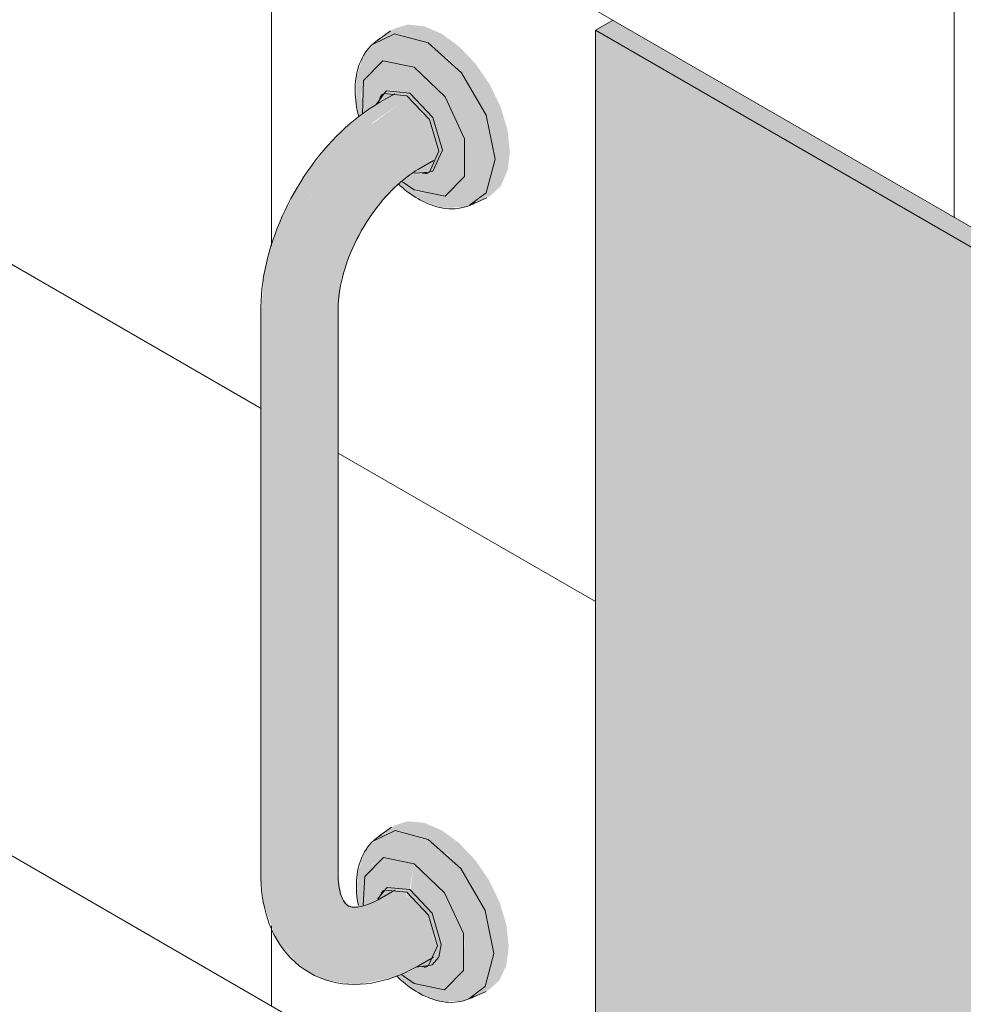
# Model space of a CAD drawing. Header units: millimetres. Extents: x -5352 to 6018, y -8027 to 2580.
# Tile 55 of 82: x 5234 to 5625, y -6098 to -5690. Entities that reach past the tile are written whole.
import ezdxf

# ---------------------------------------------------------------- set-up
doc = ezdxf.new("R2010")
doc.units = ezdxf.units.MM
doc.layers.add('A-WALL-PATT', color=7, linetype='Continuous', lineweight=5)
doc.layers.add('P-SANR-FIXT', color=7, linetype='Continuous', lineweight=5)

# ---------------------------------------------------------------- blocks, each defined once
blk = doc.blocks.new('BARRA DE APOIO EM AÇO INOX 40cm - 2310_C_040_POL_Aço Inox Polido POL-2810958-ISO_BANHEIRO')
at = {"layer": 'P-SANR-FIXT', "true_color": 0xf4f4f4}
for points in [[(7087.61, -5699.76), (7093.24, -5695.94), (7085.92, -5692.82), (7079.1, -5692.15), (7073.24, -5693.96), (7067.96, -5697.81), (7073.71, -5696.03), (7080.41, -5696.7)], [(7107.26, -5765.88), (7113.24, -5763.23), (7117.73, -5759.06), (7120.59, -5752.5), (7121.52, -5744.92), (7120.56, -5735.91), (7117.73, -5726.41), (7113.24, -5717.05), (7107.38, -5708.48), (7100.56, -5701.28), (7093.24, -5695.94), (7087.61, -5699.76), (7095.58, -5705.83), (7101.5, -5712.08), (7108.17, -5722.41), (7111.67, -5729.7), (7114.45, -5739.04), (7115.39, -5747.89), (7114.45, -5755.65), (7111.67, -5761.78), (7107.52, -5765.64)], [(7092.9, -5767.94), (7102.01, -5767.87), (7107.26, -5765.88), (7112, -5761.06), (7114.45, -5755.65), (7115.39, -5747.89), (7114.45, -5739.04), (7111.51, -5729.35), (7107.26, -5720.5), (7100.59, -5711.12), (7093.54, -5704.09), (7087.61, -5699.76), (7083.51, -5704.09), (7081.81, -5709.8), (7088.6, -5714.97), (7095.49, -5723.42), (7099.6, -5730.54), (7102.72, -5739.42), (7103.8, -5747.89), (7102.72, -5755.11), (7099.6, -5760.39), (7094.73, -5763.2), (7088.43, -5763.2), (7081.95, -5760.9), (7083.51, -5764.34), (7091.27, -5767.32)], [(7088.6, -5763.26), (7094.73, -5763.2), (7099.6, -5760.39), (7102.72, -5755.11), (7103.8, -5747.89), (7102.72, -5739.42), (7099.6, -5730.54), (7094.73, -5722.11), (7088.6, -5714.97), (7081.81, -5709.8), (7080, -5720.52), (7086.01, -5725.82), (7089.98, -5731.52), (7092.68, -5738.16), (7093.51, -5744.61), (7092.23, -5749.89), (7089.61, -5752.91), (7083.65, -5753.97), (7081.81, -5753.43), (7080.51, -5754.41), (7081.81, -5760.58), (7088.43, -5763.2)], [(7066.25, -5725.32), (7070.78, -5722.51), (7073.81, -5721.86), (7076.15, -5722.19), (7078.78, -5723.31), (7078.78, -5721.61), (7073.7, -5719.84), (7069.39, -5720.68), (7066.44, -5724.32), (7066.29, -5725.11)], [(7078.78, -5721.61), (7080, -5720.52), (7074.79, -5718.71), (7069.99, -5720), (7069.39, -5720.68), (7073.7, -5719.84), (7077.39, -5721.12)], [(7088.17, -5753.21), (7089.62, -5752.9), (7092.57, -5749.51), (7093.61, -5744.09), (7092.57, -5737.48), (7089.51, -5730.54), (7085.2, -5724.73), (7080, -5720.52), (7078.78, -5721.61), (7083.86, -5725.71), (7088.17, -5731.52), (7091.25, -5739.42), (7092.06, -5744.61), (7091.05, -5749.89), (7088.43, -5752.9)], [(7023.06, -5816.19), (7024.08, -5803.76), (7027.37, -5789.81), (7031.93, -5777.34), (7038.47, -5764.37), (7047.36, -5751.11), (7055.53, -5741.35), (7065.39, -5732.2), (7075.65, -5725.11), (7072.72, -5723.87), (7069.99, -5723.6), (7067.65, -5724.32), (7054.15, -5734.34), (7046.44, -5742.17), (7038.45, -5752.21), (7031.58, -5763.16), (7026.34, -5773.54), (7022.57, -5783.86), (7019.8, -5794.92), (7018.55, -5810.42), (7018.92, -5812.05), (7020.52, -5814.28)], [(7034.38, -5818.9), (7038.52, -5818.58), (7042.38, -5817.66), (7045.69, -5816.19), (7048.23, -5814.28), (7049.83, -5812.05), (7050.72, -5806.89), (7051.71, -5798.87), (7054.25, -5790.22), (7058.22, -5781.07), (7063, -5772.8), (7068.7, -5765.26), (7076.62, -5757.37), (7085.45, -5750.37), (7086.58, -5747.87), (7086.96, -5744.71), (7086.58, -5741.1), (7085.45, -5737.3), (7083.65, -5733.56), (7081.31, -5730.13), (7078.58, -5727.25), (7075.65, -5725.11), (7063.64, -5733.83), (7055.53, -5741.35), (7046.44, -5752.21), (7038.14, -5765.01), (7031.93, -5777.34), (7027.07, -5790.65), (7024.08, -5803.76), (7023.06, -5816.19), (7026.38, -5817.66), (7030.24, -5818.58)], [(7075.65, -5725.11), (7078.78, -5723.31), (7075.85, -5722.06), (7073.12, -5721.79), (7070.78, -5722.51), (7069.12, -5723.87), (7069.99, -5723.6), (7072.72, -5723.87)], [(7083.65, -5752.03), (7087.69, -5749.38), (7088.89, -5747.87), (7089.71, -5746.06), (7090.09, -5742.9), (7089.37, -5738.16), (7087.66, -5733.59), (7085.59, -5730.01), (7083.05, -5726.86), (7080.22, -5724.36), (7078.78, -5723.31), (7075.65, -5725.11), (7078.58, -5727.25), (7081.31, -5730.13), (7083.78, -5733.83), (7085.45, -5737.3), (7086.58, -5741.1), (7086.96, -5744.71), (7086.5, -5748.03), (7085.45, -5750.37)], [(7083.86, -5754.04), (7088.17, -5753.21), (7091.05, -5749.89), (7092.06, -5744.61), (7091.05, -5738.16), (7088.17, -5731.52), (7083.65, -5725.54), (7078.78, -5721.61), (7078.88, -5723.38), (7082.78, -5726.57), (7085.67, -5730.13), (7087.77, -5733.83), (7089.19, -5737.55), (7089.9, -5741.15), (7089.92, -5744.31), (7089.37, -5746.81), (7088.58, -5748.56), (7085.45, -5750.99), (7081.9, -5753.36), (7083.65, -5753.97)], [(7023.06, -6050.74), (7023.06, -5816.19), (7020.52, -5814.28), (7018.92, -5812.05), (7018.38, -5810.42), (7018.38, -6044.21), (7018.92, -6046.6), (7020.52, -6048.83)], [(7034.38, -6053.45), (7038.52, -6053.13), (7042.38, -6052.21), (7045.69, -6050.74), (7048.23, -6048.83), (7049.83, -6046.6), (7050.38, -6044.21), (7050.38, -5809.66), (7049.34, -5812.74), (7047.78, -5814.62), (7045.69, -5816.19), (7042.38, -5817.66), (7038.52, -5818.58), (7034.38, -5818.9), (7030.24, -5818.58), (7026.23, -5817.6), (7023.06, -5816.19), (7023.06, -6050.74), (7026.38, -6052.21), (7030.24, -6053.13)], [(7087.61, -6029.62), (7093.24, -6025.8), (7086.05, -6022.74), (7079.34, -6022.08), (7073.59, -6023.85), (7068.31, -6027.71), (7073.96, -6025.97), (7080.54, -6026.62)], [(7106.91, -6094.57), (7112.89, -6091.92), (7117.3, -6087.82), (7120.08, -6081.69), (7121.02, -6073.93), (7120.08, -6065.08), (7117.3, -6055.74), (7112.89, -6046.54), (7107.13, -6038.12), (7100.43, -6031.05), (7093.24, -6025.8), (7087.61, -6029.62), (7095.37, -6035.51), (7101.25, -6041.72), (7107.77, -6051.8), (7111.24, -6059.03), (7113.97, -6068.2), (7114.9, -6076.9), (7113.97, -6084.52), (7111.24, -6090.54), (7107.07, -6094.41)], [(7092.74, -6096.61), (7101.69, -6096.53), (7106.91, -6094.57), (7111.5, -6089.97), (7113.97, -6084.52), (7114.9, -6076.9), (7113.97, -6068.2), (7111.1, -6058.72), (7106.91, -6050), (7099.82, -6040.21), (7093.54, -6033.95), (7087.61, -6029.62), (7083.51, -6033.95), (7081.81, -6039.66), (7088.45, -6044.71), (7095.14, -6052.91), (7099.2, -6059.94), (7102.25, -6068.62), (7103.3, -6076.9), (7102.25, -6083.96), (7099.2, -6089.11), (7094.44, -6091.86), (7088.28, -6091.86), (7081.81, -6089.31), (7083.51, -6093.06), (7090.41, -6095.96)], [(7088.45, -6091.93), (7094.44, -6091.86), (7099.2, -6089.11), (7102.25, -6083.96), (7103.3, -6076.9), (7101.82, -6067.4), (7099.2, -6059.94), (7094.44, -6051.7), (7088.45, -6044.71), (7081.81, -6039.66), (7080.28, -6050.62), (7085.74, -6055.42), (7089.63, -6061.01), (7092.22, -6067.4), (7093.01, -6073.62), (7091.78, -6078.71), (7089.2, -6081.6), (7083.65, -6082.69), (7082.42, -6082.46), (7080.55, -6083.31), (7081.81, -6089.31), (7088.28, -6091.86)], [(7059.37, -6089.48), (7072.52, -6086.98), (7083.83, -6081.73), (7085.45, -6080.23), (7086.58, -6077.73), (7086.96, -6074.57), (7086.58, -6070.97), (7085.45, -6067.16), (7083.65, -6063.42), (7081.31, -6059.99), (7078.58, -6057.11), (7075.65, -6054.98), (7067.9, -6058.27), (7060.67, -6058.99), (7055.04, -6056.93), (7052, -6053.68), (7050.38, -6044.21), (7049.34, -6047.29), (7048.23, -6048.83), (7045.69, -6050.74), (7042.38, -6052.21), (7038.52, -6053.13), (7034.38, -6053.45), (7030.24, -6053.13), (7026.38, -6052.21), (7023.06, -6050.74), (7024.08, -6062.01), (7027.07, -6071.67), (7032.51, -6079.85), (7038.59, -6084.84), (7045.65, -6087.85), (7054.09, -6089.38)], [(7066.82, -6054.52), (7068.9, -6053.46), (7072.2, -6051.94), (7073.81, -6051.72), (7076.41, -6052.16), (7078.78, -6053.17), (7078.58, -6051.4), (7073.88, -6049.77), (7069.74, -6050.57), (7066.96, -6053.76)], [(7078.78, -6051.47), (7080, -6050.39), (7074.98, -6048.64), (7070.72, -6049.47), (7069.74, -6050.57), (7073.88, -6049.77), (7077.49, -6051.02)], [(7087.82, -6081.89), (7089.27, -6081.59), (7092.22, -6077.73), (7093.11, -6073.1), (7092.11, -6066.73), (7089.09, -6059.94), (7085.02, -6054.44), (7080, -6050.39), (7078.78, -6051.47), (7083.67, -6055.42), (7087.82, -6061.01), (7090.78, -6068.62), (7091.56, -6073.62), (7090.59, -6078.71), (7088.08, -6081.59)], [(7083.67, -6082.7), (7087.96, -6081.73), (7090.63, -6078.51), (7091.56, -6073.62), (7090.34, -6066.83), (7087.82, -6061.01), (7083.65, -6055.4), (7078.78, -6051.47), (7078.88, -6053.24), (7082.78, -6056.44), (7085.67, -6059.99), (7087.74, -6063.61), (7089.19, -6067.41), (7089.9, -6071.02), (7089.92, -6074.18), (7089.37, -6076.67), (7088.48, -6078.51), (7085.45, -6080.86), (7082.66, -6082.35), (7083.65, -6082.69)], [(7075.65, -6054.98), (7078.78, -6053.17), (7075.85, -6051.92), (7073.12, -6051.65), (7069.99, -6052.83), (7069.12, -6053.73), (7069.99, -6053.46), (7072.72, -6053.73)], [(7083.65, -6081.9), (7087.69, -6079.24), (7088.89, -6077.73), (7089.71, -6075.92), (7090.09, -6072.77), (7089.2, -6067.48), (7087.64, -6063.42), (7085.59, -6059.87), (7083.05, -6056.72), (7080.22, -6054.22), (7078.58, -6053.28), (7075.65, -6054.98), (7079.68, -6058.27), (7082.42, -6061.62), (7083.65, -6063.42), (7085.45, -6067.16), (7086.58, -6070.97), (7086.96, -6074.57), (7086.22, -6078.51), (7085.45, -6080.23), (7083.83, -6081.73)]]:
    blk.add_hatch(color=7, dxfattribs=at).paths.add_polyline_path(points)
h = blk.add_hatch(color=7, dxfattribs=at)
h.paths.add_polyline_path([(7083.51, -5764.34), (7081.81, -5760.58), (7077.1, -5757.01), (7075.57, -5758.17), (7080.88, -5762.46), (7082.66, -5763.73)])
h.paths.add_polyline_path([(7059.16, -5730.37), (7060.68, -5729.29), (7059.82, -5722.5), (7060.89, -5715.27), (7064.02, -5710), (7068.88, -5707.19), (7075.01, -5707.12), (7081.81, -5709.8), (7083.51, -5704.09), (7087.61, -5699.76), (7080.41, -5696.7), (7073.27, -5696.17), (7067.63, -5698.1), (7063.31, -5702.11), (7060.39, -5706.01), (7058.1, -5713.56), (7057.86, -5716.38), (7057.87, -5724.32), (7059.14, -5730.27)])
h = blk.add_hatch(color=7, dxfattribs=at)
h.paths.add_polyline_path([(7081.81, -5760.58), (7080.51, -5754.41), (7077.1, -5757.01), (7080, -5759.21)])
h.paths.add_polyline_path([(7060.68, -5729.29), (7066.29, -5725.11), (7066.85, -5723.6), (7070.37, -5719.57), (7075.08, -5718.81), (7080, -5720.52), (7081.81, -5709.8), (7074.79, -5707.12), (7068.88, -5707.19), (7064.02, -5710), (7060.89, -5715.27), (7059.96, -5723.6), (7060.57, -5728.38)])
h = blk.add_hatch(color=7, dxfattribs=at)
h.paths.add_polyline_path([(7083.51, -6093.06), (7081.81, -6089.31), (7076.37, -6085.22), (7074.75, -6086.15), (7080.87, -6091.18), (7082.66, -6092.45)])
h.paths.add_polyline_path([(7059.09, -6057.25), (7060.93, -6056.92), (7060.31, -6052.08), (7061.36, -6045.01), (7064.42, -6039.86), (7069.17, -6037.11), (7075.17, -6037.04), (7081.81, -6039.66), (7083.51, -6033.95), (7087.61, -6029.62), (7080.54, -6026.62), (7073.62, -6026.07), (7067.95, -6028.03), (7063.66, -6032.02), (7060.85, -6035.79), (7058.59, -6043.21), (7058.13, -6052.74), (7059.05, -6057.07)])
h = blk.add_hatch(color=7, dxfattribs=at)
h.paths.add_polyline_path([(7081.81, -6089.31), (7080.55, -6083.31), (7076.41, -6085.2), (7080, -6087.93)])
h.paths.add_polyline_path([(7060.93, -6056.92), (7066.84, -6054.42), (7067.23, -6053.46), (7070.72, -6049.47), (7074.98, -6048.64), (7080, -6050.39), (7081.81, -6039.66), (7075.14, -6037.04), (7069.17, -6037.11), (7064.21, -6040.21), (7061.36, -6045.01), (7060.31, -6052.08), (7060.89, -6056.63)])
h = blk.add_hatch(color=7, dxfattribs=at)
h.paths.add_polyline_path([(7038.47, -6084.79), (7031.39, -6078.51), (7027.07, -6071.67), (7024.08, -6062.01), (7023.06, -6050.74), (7020.52, -6048.83), (7018.92, -6046.6), (7018.38, -6044.21), (7019.5, -6056.17), (7024.12, -6069.31), (7027.07, -6074.02), (7032.51, -6080.41), (7036.99, -6083.7)])
h.paths.add_polyline_path([(7060.67, -6058.99), (7067.9, -6058.27), (7075.65, -6054.98), (7072.72, -6053.73), (7069.99, -6053.46), (7066.72, -6054.56), (7059.37, -6057.21), (7056.99, -6057.42), (7055.93, -6057.53), (7057.66, -6058.06)])
at = {"layer": 'P-SANR-FIXT'}
for p, q in [((7072.07, -5694.71), (7066.78, -5698.58)), ((7073.81, -5720.77), (7067.65, -5724.32)), ((7068.73, -5720.93), (7067.78, -5722)), ((7083.65, -5752.03), (7089.81, -5748.48)), ((7086.22, -5753.94), (7087.62, -5753.65)), ((7077.06, -5757.24), (7081.81, -5760.58)), ((7106, -5766.52), (7112, -5763.86)), ((7018.38, -5809.66), (7018.38, -6044.21)), ((7050.38, -6044.21), (7050.38, -5809.66)), ((7072.45, -6024.6), (7067.15, -6028.46)), ((7073.81, -6050.63), (7067.65, -6054.18)), ((7069.14, -6050.78), (7068.19, -6051.85)), ((7083.65, -6081.9), (7089.81, -6078.34)), ((7085.94, -6082.6), (7087.34, -6082.31)), ((7076.38, -6085.37), (7081.81, -6089.31)), ((7105.67, -6095.19), (7111.67, -6092.54))]:
    blk.add_line(p, q, dxfattribs=at)
for points in [[(7087.61, -5699.76, 0), (7073.71, -5696.03, 0), (7064.84, -5700.3, 0)], [(7067.96, -5697.81, 0), (7066.87, -5698.49, 0), (7065.83, -5699.25, 0), (7064.84, -5700.07, 0), (7063.92, -5700.95, 0), (7063.06, -5701.89, 0), (7062.26, -5702.88, 0), (7061.53, -5703.91, 0), (7060.86, -5704.99, 0), (7060.26, -5706.09, 0), (7059.73, -5707.23, 0), (7059.25, -5708.39, 0), (7058.83, -5709.57, 0), (7058.47, -5710.78, 0), (7058.17, -5712, 0), (7057.92, -5713.24, 0), (7057.72, -5714.49, 0), (7057.58, -5715.76, 0), (7057.48, -5717.04, 0), (7057.42, -5718.33, 0), (7057.42, -5719.62, 0), (7057.46, -5720.93, 0), (7057.54, -5722.25, 0), (7057.66, -5723.57, 0), (7057.83, -5724.89, 0), (7058.04, -5726.22, 0), (7058.28, -5727.56, 0), (7058.57, -5728.89, 0), (7058.89, -5730.23, 0)], [(7104.79, -5766.98, 0), (7111.67, -5761.78, 0), (7115.39, -5747.89, 0), (7111.67, -5729.7, 0), (7101.5, -5712.08, 0), (7087.61, -5699.76, 0)], [(7081.81, -5709.8, 0), (7068.88, -5707.19, 0), (7060.89, -5715.27, 0), (7060.51, -5729.23, 0)], [(7081.81, -5760.58, 0), (7094.73, -5763.2, 0), (7102.72, -5755.11, 0), (7102.72, -5739.42, 0), (7094.73, -5722.11, 0), (7081.81, -5709.8, 0)], [(7078.78, -5721.61, 0), (7069.39, -5720.68, 0), (7066.06, -5725.19, 0)], [(7080, -5720.52, 0), (7070.37, -5719.57, 0), (7067.49, -5722.82, 0)], [(7085.36, -5753.78, 0), (7089.62, -5752.9, 0), (7093.61, -5744.09, 0), (7089.62, -5730.68, 0), (7080, -5720.52, 0)], [(7067.65, -5724.32, 0), (7065.53, -5725.59, 0), (7063.45, -5726.94, 0), (7061.39, -5728.37, 0), (7059.36, -5729.87, 0), (7057.37, -5731.44, 0), (7055.41, -5733.08, 0), (7053.48, -5734.78, 0), (7051.59, -5736.55, 0), (7049.73, -5738.38, 0), (7047.91, -5740.27, 0), (7046.13, -5742.21, 0), (7044.39, -5744.21, 0), (7042.69, -5746.26, 0), (7041.04, -5748.36, 0), (7039.43, -5750.51, 0), (7037.87, -5752.7, 0), (7036.36, -5754.93, 0), (7034.89, -5757.2, 0), (7033.48, -5759.5, 0), (7032.12, -5761.84, 0), (7030.82, -5764.21, 0), (7029.57, -5766.6, 0), (7028.38, -5769.02, 0), (7027.25, -5771.47, 0), (7026.17, -5773.93, 0), (7025.17, -5776.41, 0), (7024.22, -5778.9, 0), (7023.34, -5781.4, 0), (7022.53, -5783.91, 0), (7021.78, -5786.43, 0), (7021.11, -5788.95, 0), (7020.5, -5791.48, 0), (7019.97, -5794, 0), (7019.51, -5796.52, 0), (7019.13, -5799.04, 0), (7018.82, -5801.54, 0), (7018.59, -5804.04, 0), (7018.45, -5806.52, 0), (7018.38, -5809, 0), (7018.38, -5809.66, 0)], [(7081.95, -5753.67, 0), (7088.17, -5753.21, 0), (7092.06, -5744.61, 0), (7088.17, -5731.52, 0), (7078.78, -5721.61, 0)], [(7083.65, -5752.03, 0), (7082.47, -5752.74, 0), (7081.26, -5753.53, 0), (7080.03, -5754.38, 0), (7078.79, -5755.3, 0), (7077.53, -5756.28, 0), (7076.27, -5757.34, 0), (7075.01, -5758.45, 0), (7073.75, -5759.63, 0), (7072.49, -5760.87, 0), (7071.25, -5762.17, 0), (7070.01, -5763.52, 0), (7068.79, -5764.92, 0), (7067.59, -5766.37, 0), (7066.41, -5767.86, 0), (7065.26, -5769.4, 0), (7064.14, -5770.98, 0), (7063.04, -5772.59, 0), (7061.98, -5774.23, 0), (7060.95, -5775.91, 0), (7059.97, -5777.61, 0), (7059.02, -5779.33, 0), (7058.11, -5781.06, 0), (7057.25, -5782.82, 0), (7056.44, -5784.58, 0), (7055.67, -5786.34, 0), (7054.95, -5788.11, 0), (7054.28, -5789.88, 0), (7053.66, -5791.63, 0), (7053.1, -5793.38, 0), (7052.58, -5795.11, 0), (7052.12, -5796.83, 0), (7051.72, -5798.52, 0), (7051.37, -5800.18, 0), (7051.07, -5801.8, 0), (7050.83, -5803.39, 0), (7050.64, -5804.94, 0), (7050.5, -5806.45, 0), (7050.42, -5807.9, 0), (7050.38, -5809.29, 0), (7050.38, -5809.66, 0)], [(7075.44, -5758.27, 0), (7076.11, -5758.89, 0), (7077.13, -5759.79, 0), (7078.17, -5760.66, 0), (7079.23, -5761.48, 0), (7080.3, -5762.27, 0), (7081.39, -5763.02, 0), (7082.49, -5763.73, 0), (7083.51, -5764.34, 0)], [(7107.26, -5765.88, 0), (7106.12, -5766.48, 0), (7104.95, -5767.01, 0), (7103.74, -5767.45, 0), (7102.52, -5767.81, 0), (7101.27, -5768.08, 0), (7100.02, -5768.28, 0), (7098.76, -5768.39, 0), (7097.5, -5768.43, 0), (7096.24, -5768.4, 0), (7094.98, -5768.3, 0), (7093.74, -5768.13, 0), (7092.51, -5767.9, 0), (7091.28, -5767.61, 0), (7090.07, -5767.26, 0), (7088.88, -5766.86, 0), (7087.69, -5766.4, 0), (7086.52, -5765.89, 0), (7085.37, -5765.34, 0), (7084.22, -5764.74, 0), (7083.51, -5764.34, 0)], [(7087.61, -6029.62, 0), (7073.96, -6025.97, 0), (7065.2, -6030.21, 0)], [(7068.31, -6027.71, 0), (7067.23, -6028.38, 0), (7066.2, -6029.13, 0), (7065.23, -6029.94, 0), (7064.32, -6030.81, 0), (7063.47, -6031.74, 0), (7062.68, -6032.71, 0), (7061.96, -6033.73, 0), (7061.31, -6034.79, 0), (7060.71, -6035.88, 0), (7060.18, -6037, 0), (7059.71, -6038.14, 0), (7059.3, -6039.31, 0), (7058.95, -6040.5, 0), (7058.65, -6041.7, 0), (7058.41, -6042.92, 0), (7058.21, -6044.15, 0), (7058.07, -6045.4, 0), (7057.97, -6046.65, 0), (7057.92, -6047.92, 0), (7057.91, -6049.19, 0), (7057.95, -6050.48, 0), (7058.03, -6051.77, 0), (7058.15, -6053.07, 0), (7058.32, -6054.37, 0), (7058.52, -6055.67, 0), (7058.76, -6056.98, 0)], [(7104.45, -6095.66, 0), (7111.24, -6090.54, 0), (7114.9, -6076.9, 0), (7111.24, -6059.03, 0), (7101.25, -6041.72, 0), (7087.61, -6029.62, 0)], [(7081.81, -6039.66, 0), (7069.17, -6037.11, 0), (7061.36, -6045.01, 0), (7060.68, -6056.85, 0)], [(7081.81, -6089.31, 0), (7094.44, -6091.86, 0), (7102.25, -6083.96, 0), (7102.25, -6068.62, 0), (7094.44, -6051.7, 0), (7081.81, -6039.66, 0)], [(7038.47, -6084.79, 0), (7036.38, -6083.49, 0), (7034.4, -6082.05, 0), (7032.52, -6080.48, 0), (7030.76, -6078.79, 0), (7029.11, -6077, 0), (7027.59, -6075.11, 0), (7026.2, -6073.14, 0), (7024.93, -6071.1, 0), (7023.79, -6068.99, 0), (7022.76, -6066.83, 0), (7021.86, -6064.62, 0), (7021.07, -6062.37, 0), (7020.39, -6060.08, 0), (7019.81, -6057.76, 0), (7019.34, -6055.41, 0), (7018.96, -6053.03, 0), (7018.68, -6050.63, 0), (7018.49, -6048.21, 0), (7018.4, -6045.77, 0), (7018.38, -6044.21, 0)], [(7054.47, -6057.07, 0), (7054.26, -6056.95, 0), (7054.06, -6056.8, 0), (7053.85, -6056.62, 0), (7053.62, -6056.41, 0), (7053.39, -6056.15, 0), (7053.14, -6055.84, 0), (7052.88, -6055.47, 0), (7052.6, -6055.03, 0), (7052.33, -6054.52, 0), (7052.05, -6053.93, 0), (7051.77, -6053.26, 0), (7051.51, -6052.5, 0), (7051.26, -6051.67, 0), (7051.03, -6050.76, 0), (7050.83, -6049.76, 0), (7050.67, -6048.7, 0), (7050.53, -6047.55, 0), (7050.44, -6046.34, 0), (7050.39, -6045.06, 0), (7050.38, -6044.21, 0)], [(7078.78, -6051.47, 0), (7069.74, -6050.57, 0), (7066.7, -6054.42, 0)], [(7080, -6050.39, 0), (7070.72, -6049.47, 0), (7067.95, -6052.6, 0)], [(7082.64, -6082.54, 0), (7087.82, -6081.89, 0), (7091.56, -6073.62, 0), (7087.82, -6061.01, 0), (7078.78, -6051.47, 0)], [(7092.11, -6078.32, 0), (7093.11, -6073.1, 0), (7089.27, -6060.18, 0), (7080, -6050.39, 0)], [(7054.47, -6057.07, 0), (7054.68, -6057.19, 0), (7054.91, -6057.29, 0), (7055.17, -6057.38, 0), (7055.46, -6057.47, 0), (7055.8, -6057.55, 0), (7056.2, -6057.61, 0), (7056.65, -6057.65, 0), (7057.17, -6057.66, 0), (7057.75, -6057.65, 0), (7058.4, -6057.6, 0), (7059.12, -6057.5, 0), (7059.9, -6057.35, 0), (7060.75, -6057.15, 0), (7061.65, -6056.89, 0), (7062.61, -6056.56, 0), (7063.62, -6056.18, 0), (7064.68, -6055.72, 0), (7065.78, -6055.19, 0), (7066.91, -6054.6, 0), (7067.65, -6054.18, 0)], [(7085.17, -6082.43, 0), (7089.27, -6081.59, 0), (7091.99, -6078.57, 0)], [(7038.47, -6084.79, 0), (7040.63, -6085.94, 0), (7042.87, -6086.94, 0), (7045.17, -6087.78, 0), (7047.51, -6088.47, 0), (7049.89, -6088.99, 0), (7052.28, -6089.37, 0), (7054.68, -6089.59, 0), (7057.09, -6089.66, 0), (7059.48, -6089.6, 0), (7061.87, -6089.41, 0), (7064.23, -6089.09, 0), (7066.58, -6088.65, 0), (7068.9, -6088.09, 0), (7071.2, -6087.43, 0), (7073.47, -6086.67, 0), (7075.72, -6085.8, 0), (7077.94, -6084.84, 0), (7080.13, -6083.8, 0), (7082.29, -6082.66, 0), (7083.65, -6081.9, 0)], [(7074.52, -6086.07, 0), (7075.26, -6086.8, 0), (7076.24, -6087.71, 0), (7077.25, -6088.6, 0), (7078.27, -6089.44, 0), (7079.3, -6090.26, 0), (7080.36, -6091.03, 0), (7081.43, -6091.77, 0), (7082.51, -6092.46, 0), (7083.51, -6093.06, 0)], [(7106.91, -6094.57, 0), (7105.78, -6095.16, 0), (7104.63, -6095.68, 0), (7103.44, -6096.11, 0), (7102.23, -6096.47, 0), (7101, -6096.74, 0), (7099.76, -6096.93, 0), (7098.52, -6097.05, 0), (7097.27, -6097.09, 0), (7096.03, -6097.06, 0), (7094.8, -6096.95, 0), (7093.57, -6096.79, 0), (7092.36, -6096.56, 0), (7091.15, -6096.27, 0), (7089.96, -6095.93, 0), (7088.79, -6095.53, 0), (7087.62, -6095.09, 0), (7086.47, -6094.59, 0), (7085.33, -6094.05, 0), (7084.21, -6093.46, 0), (7083.51, -6093.06, 0)]]:
    blk.add_polyline3d(points, dxfattribs=at)
blk = doc.blocks.new('Espelho  De  Chao - Espelho de Chão-2952514-ISO_BANHEIRO')
at = {"layer": 'P-SANR-FIXT', "true_color": 0xc0c0c0}
for points in [[(7439.79, -5857.8), (7446.79, -5853.76), (7163.95, -5690.46), (7156.95, -5694.5), (7320.04, -5788.67)], [(7439.79, -6347.7), (7439.79, -6281.24), (7435.28, -6281.19), (7424.13, -6274.69), (7422.38, -6272.47), (7421.07, -6268.88), (7420.65, -6264.35), (7420.63, -6261.51), (7406.55, -6253.08), (7405.36, -6252.13), (7404.1, -6248.86), (7404.1, -6244.61), (7405.13, -6240.75), (7390.25, -6231.95), (7390.33, -6208.07), (7391.64, -6206.25), (7395.12, -6205.48), (7398.35, -6206.25), (7399.75, -6208.19), (7399.9, -6226.77), (7409.91, -6232.55), (7410.92, -6231.29), (7414.55, -6228.46), (7418.17, -6227.1), (7421.37, -6227.39), (7435.88, -6235.73), (7439.79, -6233.35), (7439.79, -5857.8), (7156.95, -5694.5), (7156.95, -6184.4), (7371.55, -6308.3)]]:
    blk.add_hatch(color=9, dxfattribs=at).paths.add_polyline_path(points)
at = {"layer": 'P-SANR-FIXT'}
for p, q in [((7164.02, -5690.42), (7156.95, -5694.5)), ((7156.95, -5694.5), (7156.95, -6184.4)), ((7439.79, -5857.8), (7156.95, -5694.5))]:
    blk.add_line(p, q, dxfattribs=at)

msp = doc.modelspace()

# ---------------------------------------------------------------- hatches: boundary and pattern name
at = {"layer": 'A-WALL-PATT', "true_color": 0x808080}
h = msp.add_hatch(dxfattribs=at)
h.set_pattern_fill('FP_21', color=8, style=0, pattern_type=2)
h.set_pattern_definition([(330, (6186.92, -7323.46), (0.0004, 244.949), []), (90, (6186.92, -7323.46), (-282.843, 163.3), [])])
h.paths.add_polyline_path([(5902.951, -7159.507), (5902.951, -6522.64), (5833.365, -6562.815), (5833.365, -6727.413), (5826.63, -6725.856), (5808.952, -6715.65), (5808.952, -6641.282), (5753.204, -6609.096), (5584.753, -6706.351), (5388.443, -6593.234), (5376.477, -6587.034), (5359.506, -6576.305), (5070.745, -6409.589), (5070.745, -6499.61), (5087.942, -6489.57), (5087.942, -6481.507), (5089.247, -6480.753), (5089.029, -6479.236), (5087.942, -6476.852), (5087.942, -6469.137), (5096.005, -6464.482), (5106.884, -6465.893), (5108.742, -6465.075), (5111.524, -6464.245), (5115.788, -6464.691), (5120.385, -6466.674), (5124.938, -6470.018), (5129.305, -6474.698), (5133.759, -6481.816), (5136.075, -6487.244), (5137.438, -6492.255), (5137.97, -6497.225), (5137.368, -6502.161), (5135.602, -6506.064), (5131.512, -6509.409), (5127.195, -6511.546), (5121.339, -6511.374), (5115.968, -6508.835), (5113.44, -6506.991), (5109.971, -6509.061), (5109.971, -6527.204), (5109.022, -6528.051), (5108.878, -6585.215), (5107.957, -6591.535), (5107.581, -6592.844), (5103.749, -6599.929), (5097.368, -6605.206), (5091.8, -6606.644), (5085.673, -6606.805), (5083.539, -6606.8), (5077.53, -6604.565), (5070.253, -6599.968), (5064.501, -6594.198), (5059.415, -6587.475), (5058.473, -6585.829), (5053.894, -6576.392), (5051.839, -6568.496), (5050.75, -6560.383), (5050.505, -6518.705), (5042.688, -6514.072), (5041.978, -6512.747), (5042.193, -6508.818), (5042.688, -6507.92), (5043.862, -6507.054), (5047.256, -6506.433), (5050.505, -6507.274), (5050.75, -6507.274), (5050.75, -6398.044), (5038.198, -6391.159), (4859.919, -6494.189), (4846.16, -6549.369), (5886.972, -7150.281)])
h.paths.add_polyline_path([(5808.952, -6618.188), (5808.952, -6576.91), (5773.204, -6597.549), (5802.894, -6614.69)])
h.paths.add_polyline_path([(5088.262, -6587.196), (5088.772, -6586.098), (5089.026, -6579.858), (5089.026, -6526.133), (5087.942, -6523.489), (5087.613, -6521.902), (5082.114, -6525.077), (5081.34, -6525.077), (5082.832, -6526.152), (5083.725, -6527.489), (5083.647, -6529.915), (5083.55, -6531.629), (5082.65, -6532.714), (5080.38, -6533.624), (5078.447, -6533.802), (5076.151, -6533.392), (5073.446, -6531.95), (5070.745, -6530.39), (5071.071, -6563.505), (5071.632, -6566.281), (5073.07, -6570.766), (5076.691, -6577.756), (5079.886, -6581.597), (5085.731, -6586.489), (5086.992, -6586.943)])
h.paths.add_polyline_path([(4870.873, -6451.129), (4996.688, -6378.381), (5020.192, -6364.47), (5020.192, -6364.072), (5050.75, -6346.43), (5050.488, -6255.143), (5014.43, -6276.125), (5013.183, -6286.694), (5012.443, -6289.289), (5010.711, -6292.705), (5007.622, -6296.769), (5003.923, -6299.891), (4998.271, -6303.38), (4944.227, -6334.229), (4937.144, -6336.369), (4932.713, -6337.204), (4928.285, -6337.516), (4922.307, -6337.448), (4916.228, -6336.644), (4913.731, -6335.891), (4911.689, -6335.243), (4905.376, -6339.155), (4905.376, -6346.783), (4897.609, -6351.268), (4897.42, -6379.464), (4896.001, -6383.928), (4893.34, -6388.91), (4890.149, -6392.195), (4886.289, -6394.871), (4884.946, -6395.809), (4871.229, -6449.732)])
h.paths.add_polyline_path([(4166.483, -4716.899), (4165.33, -4716.83), (4166.334, -4716.871)])
h.paths.add_polyline_path([(5902.951, -6424.66), (5902.951, -5689.813), (4287.85, -4757.334), (4288.165, -5358.747), (4288.459, -5363.891), (4291.774, -5361.251), (4292.407, -5360.809), (4291.246, -5352.918), (4290.955, -5350.276), (4292.029, -5342.479), (4293.184, -5339.559), (4296.462, -5334.072), (4297.844, -5332.793), (4302.398, -5329.353), (4312.634, -5322.194), (4320.155, -5319.25), (4329.391, -5320.701), (4339.212, -5326.372), (4348.443, -5335.582), (4355.971, -5347.224), (4360.878, -5359.876), (4362.583, -5372.027), (4360.878, -5382.213), (4355.963, -5389.204), (4335.919, -5398.635), (4332.146, -5399.708), (4324.089, -5398.832), (4319.266, -5396.948), (4314.126, -5393.876), (4308.999, -5389.39), (4305.54, -5390.821), (4304.038, -5391.311), (4308.502, -5394.119), (4309.223, -5396.995), (4308.257, -5400.083), (4306.315, -5402.164), (4305.193, -5402.63), (4303.926, -5402.993), (4301.661, -5402.262), (4288.449, -5394.798), (4288.039, -5411.997), (4287.85, -5412.68), (4287.61, -5506.651), (4287.036, -5512.362), (4281.992, -5523.927), (4276.768, -5529.593), (4270.306, -5533.096), (4263.217, -5534.153), (4256.119, -5534.175), (4246.465, -5531.099), (4236.14, -5524.808), (4227.483, -5516.817), (4219.486, -5507.44), (4213.123, -5496.659), (4208.587, -5486.3), (4205.199, -5476.169), (4203.398, -5462.213), (4203.365, -5121.051), (4201.532, -5110.103), (4199.81, -5109.592), (4197.099, -5106.734), (4195.412, -5099.694), (4191.863, -5101.743), (4189.948, -5100.637), (4189.726, -5076.226), (4188.696, -5071.38), (4182.431, -5067.106), (4181.833, -5065.409), (4181.809, -5064.424), (4180.067, -5063.418), (4179.411, -5062.238), (4179.588, -5058.824), (4181.244, -5055.917), (4183.75, -5053.774), (4186.05, -5053.127), (4185.537, -5051.492), (4173.748, -4981.536), (4165.409, -4979.946), (4158.364, -4977.321), (4149.427, -4971.187), (4145.63, -4967.074), (4142.416, -4962.72), (4139.77, -4957.181), (4137.48, -4950.601), (4159.872, -4918.189), (4161.544, -4918.2), (4165.212, -4919.706), (4170.519, -4922.558), (4183.856, -4931.082), (4196.463, -4940.517), (4200.921, -4944.425), (4203.522, -4947.259), (4204.01, -4948.743), (4195.937, -4960.43), (4213.449, -5065.024), (4217.342, -5062.776), (4239.133, -5075.357), (4239.133, -5097.402), (4214.995, -5111.338), (4217.16, -5122.26), (4217.398, -5123.306), (4217.706, -5464.234), (4218.322, -5471.94), (4221.877, -5482.886), (4226.774, -5492.935), (4231.51, -5500.325), (4238.098, -5508.342), (4245.777, -5514.704), (4255.353, -5519.868), (4262.532, -5520.811), (4267.313, -5519.254), (4270.884, -5515.944), (4272.771, -5512.43), (4273.85, -5502.661), (4273.739, -5393.572), (4272.341, -5391.694), (4270.845, -5388.745), (4269.959, -5384.099), (4257.369, -5376.53), (4256.738, -5373.668), (4258.146, -5369.849), (4260.707, -5367.951), (4261.466, -5367.598), (4263.004, -5367.662), (4273.85, -5373.788), (4273.85, -4749.251), (4193.854, -4703.065), (4191.316, -4712.582), (4188.624, -4715.346), (4180.744, -4717.404), (4174.935, -4717.636), (4166.129, -4716.83), (4156.806, -4714.941), (4143.357, -4709.751), (4139.231, -4707.355), (4135.871, -4705.044), (4133.022, -4702.274), (4130.489, -4699.104), (4130.231, -4695.348), (4136.124, -4674.067), (4138.517, -4671.117), (3980.745, -4580.027), (3980.745, -5791.522), (4174.488, -5903.684), (4182.449, -5910.068), (4188.886, -5921.954), (4189.847, -5929.579), (4189.847, -5939.834), (4188.78, -5945.746), (4186.521, -5950.881), (4183.508, -5955), (4173.131, -5963.133), (4001.951, -6061.964), (4477.717, -6336.563), (4483.535, -6332.141), (4493.757, -6325.083), (4506.298, -6317.617), (4522.689, -6309.268), (4531.565, -6305.37), (4547.166, -6299.285), (4562.995, -6294.062), (4643.392, -6271.472), (4684.61, -6260.148), (4674.364, -6254.233), (4674.364, -6237.903), (4709.719, -6217.49), (4721.358, -6224.192), (4718.89, -6220.153), (4717.542, -6216.91), (4716.467, -6209.865), (4713.325, -6182.498), (4709.799, -6151.807), (4704.617, -6095.105), (4698.952, -6009.681), (4697.721, -5984.436), (4696.081, -5946.697), (4694.907, -5942.933), (4694.411, -5939.803), (4694.679, -5935.37), (4696.817, -5927.902), (4699.665, -5922.639), (4702.899, -5918.46), (4709.984, -5912.866), (4714.943, -5909.914), (4729.978, -5901.121), (4751.708, -5889.034), (4774.283, -5876.663), (4776.422, -5876.209), (4784.008, -5875.128), (4786.666, -5875.402), (4790.069, -5875.69), (4595.257, -5762.836), (4588.584, -5757.803), (4580.95, -5748.169), (4579.42, -5745.339), (4577.016, -5738.293), (4575.957, -5730.584), (4577.104, -5722.855), (4580.512, -5713.946), (4587.931, -5704.52), (4596.61, -5698.051), (4595.017, -5689.119), (4594.944, -5687.157), (4595.089, -5682.037), (4597.24, -5674.305), (4599.89, -5670.462), (4603.032, -5667.528), (4606.355, -5665.252), (4609.158, -5663.773), (4615.232, -5661.417), (4624.353, -5662.863), (4634.051, -5668.479), (4643.949, -5678.807), (4650.771, -5689.567), (4655.445, -5701.793), (4656.957, -5714.328), (4655.111, -5724.012), (4649.882, -5730.847), (4640.856, -5735.358), (4637.015, -5736.43), (4631.074, -5736.344), (4625.587, -5734.505), (4621.206, -5732.384), (4614.554, -5727.335), (4612.854, -5725.666), (4609.309, -5728.742), (4608.16, -5731.278), (4610.205, -5733.993), (4615.943, -5738.207), (5042.218, -5983.973), (5052.21, -5987.656), (5059.557, -5988.91), (5069.621, -5989.364), (5078.721, -5988.384), (5086.846, -5986.545), (5092.855, -5983.973), (5091.406, -5975.71), (5091.333, -5973.747), (5091.478, -5968.628), (5093.629, -5960.896), (5096.279, -5957.052), (5099.42, -5954.118), (5102.744, -5951.843), (5105.547, -5950.363), (5111.621, -5948.007), (5120.742, -5949.453), (5130.44, -5955.069), (5139.854, -5964.65), (5147.16, -5976.157), (5151.834, -5988.383), (5153.346, -6000.918), (5151.784, -6010.198), (5146.271, -6017.438), (5137.245, -6021.948), (5133.404, -6023.021), (5127.242, -6022.874), (5121.976, -6021.095), (5117.595, -6018.974), (5110.943, -6013.925), (5108.897, -6011.915), (5101.461, -6015.333), (5092.861, -6018.113), (5080.48, -6020.548), (5069.931, -6021.406), (5059.301, -6021.023), (5049.929, -6019.87), (5037.45, -6016.749), (5025.349, -6011.724), (5027.72, -6014.94), (5029.508, -6017.679), (5030.929, -6021.443), (5032.423, -6029.545), (5030.12, -6038.36), (5024.782, -6141.556), (5019.092, -6222.411), (5017.852, -6237.226), (5033.159, -6228.373), (5030.026, -6226.308), (5030.026, -6224.982), (5032.376, -6201.1), (5033.629, -6192.677), (5034.282, -6191.921), (5034.9, -6188.272), (5036.19, -6185.843), (5041.003, -6179.016), (5044.416, -6175.025), (5044.174, -6173.143), (5045.897, -6170.964), (5045.738, -6170.385), (5051.05, -6164.728), (5051.826, -6164.658), (5064.586, -6151.016), (5066.384, -6150.022), (5069.359, -6150.777), (5072.183, -6152.401), (5078.488, -6157.419), (5083.051, -6163.074), (5083.032, -6167.707), (5080.624, -6170.966), (5080.251, -6171.377), (5078.759, -6173.251), (5063.166, -6190.538), (5060.209, -6190.559), (5066.198, -6209.185), (5129.226, -6172.781), (5129.226, -6166.037), (5141.282, -6158.94), (5145.919, -6153.171), (5145.135, -6149.446), (5146.711, -6145.558), (5149.42, -6143.408), (5154.475, -6142.529), (5180.529, -6110.117), (5182.297, -6111.137), (5182.297, -6137.392), (5184.782, -6137.492), (5190.232, -6139.747), (5195.959, -6144.171), (5197.434, -6145.753), (5211.642, -6128.08), (5213.409, -6129.1), (5213.116, -6188.411), (5212.346, -6189.561), (5164.599, -6217.128), (5162.849, -6216.954), (5139.78, -6203.636), (5096.996, -6228.332), (5097.011, -6319.721), (5324.248, -6188.525), (5324.248, -6106.876), (5338.39, -6098.711), (5472.811, -6176.319), (5472.811, -5694.504), (5479.812, -5690.463), (5762.655, -5853.762), (5762.655, -6231.725), (5765.445, -6232.252), (5775.831, -6238.418), (5778.342, -6242.659), (5779.207, -6248.467), (5778.342, -6255.274), (5775.831, -6262.414), (5771.22, -6270.004), (5766.992, -6274.933), (5762.655, -6278.23), (5762.655, -6343.66), (5875.792, -6408.98)])
h.paths.add_polyline_path([(4888.631, -6381.324), (4889.454, -6378.723), (4889.108, -6379.452), (4888.726, -6380.95)])
h.paths.add_polyline_path([(5043.718, -6222.231), (5043.989, -6222.073), (5043.916, -6221.357)])
h.paths.add_polyline_path([(5041.398, -6192.825), (5042.836, -6189.812), (5041.665, -6188.196), (5040.785, -6190.111), (5040.633, -6190.577), (5041.353, -6192.694)])
h.paths.add_polyline_path([(5147.694, -6150.964), (5148.221, -6149.823), (5148.708, -6148.787), (5151.343, -6145.21), (5149.976, -6146.408), (5147.921, -6150.054), (5147.706, -6150.914)])
h.paths.add_polyline_path([(5408.603, -6096.606), (5403.682, -6094.956), (5398.369, -6092.347), (5393.351, -6088.589), (5390.373, -6086.073), (5387.73, -6087.107), (5375.229, -6089.481), (5369.95, -6089.378), (5361.215, -6087.723), (5354.33, -6084.787), (5347.483, -6079.361), (5341.367, -6071.669), (5339.326, -6067.509), (5335.359, -6056.167), (5334.242, -6044.211), (5334.368, -5808.349), (5335.658, -5794.917), (5338.838, -5782.742), (5342.918, -5772.125), (5348.53, -5761.017), (5355.86, -5750.029), (5365.201, -5739.074), (5372.458, -5732.202), (5375.001, -5730.268), (5373.531, -5722.496), (5373.963, -5713.558), (5376.254, -5706.014), (5379.994, -5701.179), (5386.254, -5696.034), (5389.575, -5693.81), (5394.994, -5692.151), (5401.816, -5692.838), (5409.137, -5695.962), (5416.457, -5701.314), (5423.279, -5708.53), (5429.137, -5717.125), (5433.631, -5726.533), (5436.457, -5736.271), (5437.382, -5744.921), (5436.419, -5752.817), (5433.593, -5759.062), (5429.099, -5763.23), (5417.874, -5767.866), (5407.922, -5767.62), (5398.464, -5763.69), (5392.041, -5758.711), (5391.429, -5758.171), (5389.74, -5759.798), (5382.37, -5767.792), (5376.783, -5776.037), (5372.272, -5784.824), (5369.184, -5792.811), (5367.359, -5800.592), (5366.242, -5812.053), (5366.513, -6045.798), (5368.082, -6053.917), (5371.472, -6057.263), (5373.996, -6057.395), (5374.917, -6057.074), (5374.018, -6052.075), (5374.452, -6043.212), (5376.709, -6035.791), (5380.299, -6031.127), (5386.588, -6025.946), (5389.822, -6023.741), (5395.242, -6022.082), (5401.944, -6022.757), (5409.137, -6025.827), (5416.329, -6031.085), (5423.031, -6038.175), (5428.787, -6046.621), (5433.203, -6055.865), (5435.979, -6065.436), (5436.887, -6073.928), (5435.941, -6081.686), (5433.165, -6087.822), (5428.749, -6091.917), (5417.558, -6096.534), (5410.305, -6096.592)])
h.paths.add_polyline_path([(4521.142, -5839.098), (4511.439, -5837.568), (4507.223, -5836.292), (4498.125, -5831.124), (4492.18, -5825.853), (4485.392, -5816.285), (4482.665, -5812.057), (4474.139, -5814.339), (4472.643, -5814.6), (4462.985, -5814.492), (4449.908, -5811.182), (4436.661, -5804.738), (4034.229, -5571.994), (4025.978, -5566.105), (4016.151, -5554.328), (4014.383, -5551.059), (4010.755, -5541.266), (4010.684, -5541.078), (4009.877, -5532.64), (4010.927, -5524.701), (4015.037, -5513.964), (4020.232, -5506.464), (4029.542, -5497.834), (4039.5, -5491.232), (4042.927, -5488.856), (4041.966, -5481.507), (4042.927, -5474.943), (4043.97, -5471.843), (4047.069, -5467.58), (4050.944, -5464.364), (4055.981, -5461.456), (4060.884, -5459.943), (4066.601, -5460.511), (4072.721, -5463.115), (4078.849, -5467.584), (4084.558, -5473.611), (4089.461, -5480.786), (4093.224, -5488.62), (4095.687, -5497.499), (4096.395, -5504.119), (4095.589, -5510.729), (4093.034, -5516.132), (4089.385, -5519.49), (4083.341, -5522.979), (4078.438, -5524.493), (4073.639, -5524.488), (4067.317, -5522.554), (4060.882, -5518.63), (4058.983, -5516.934), (4051.551, -5521.513), (4046.01, -5525.705), (4043.725, -5528.878), (4041.904, -5533.549), (4042.525, -5535.733), (4045.773, -5540.377), (4054.53, -5547.164), (4455.589, -5778.716), (4466, -5782.36), (4468.96, -5782.717), (4472.659, -5781.155), (4476.145, -5775.274), (4477.551, -5766.036), (4477.77, -5298.957), (4478.959, -5285.942), (4483, -5270.486), (4489.375, -5254.911), (4496.321, -5242.947), (4501.038, -5235.946), (4510.636, -5224.397), (4520.105, -5215.409), (4534.475, -5205.458), (4537.967, -5203.201), (4537.425, -5200.569), (4537.203, -5192.474), (4539.381, -5185.396), (4542.212, -5181.749), (4545.98, -5178.631), (4551.022, -5175.721), (4556.348, -5174.249), (4562.205, -5175.015), (4567.769, -5177.384), (4573.889, -5181.848), (4579.599, -5187.875), (4584.502, -5195.05), (4588.264, -5202.884), (4590.629, -5210.842), (4591.436, -5218.383), (4590.629, -5224.993), (4588.264, -5230.22), (4584.425, -5233.754), (4577.223, -5237.631), (4573.478, -5238.757), (4566.766, -5238.426), (4564.366, -5237.695), (4559.277, -5235.243), (4553.924, -5231.18), (4546.243, -5235.946), (4538.565, -5241.735), (4528.371, -5252.535), (4521.589, -5262.507), (4515.775, -5274.245), (4511.482, -5286.792), (4510.051, -5295.849), (4509.551, -5303.738), (4509.335, -5768.427), (4508.416, -5778.604), (4506.025, -5787.107), (4504.219, -5791.694), (4498.951, -5800.087), (4497.692, -5801.709), (4493.825, -5805.579), (4498.951, -5814.021), (4501.642, -5817.706), (4506.989, -5822.407), (4514.129, -5825.867), (4516.296, -5826.27), (4521.39, -5826.759), (4528.861, -5823.777), (4554.671, -5808.574), (4553.615, -5805.61), (4551.842, -5799.419), (4551.073, -5795.373), (4551.301, -5787.225), (4553.091, -5781.593), (4555.96, -5777.373), (4559.275, -5774.588), (4564.915, -5771.332), (4569.892, -5769.81), (4575.646, -5770.392), (4582.065, -5773.207), (4587.997, -5777.545), (4594.832, -5785.216), (4598.747, -5791.001), (4602.484, -5798.827), (4604.868, -5807.059), (4605.645, -5814.329), (4604.832, -5820.99), (4602.449, -5826.258), (4598.657, -5829.775), (4592.572, -5833.288), (4586.64, -5834.854), (4582.065, -5834.758), (4577.926, -5833.513), (4572.928, -5830.976), (4567.372, -5826.62), (4563.827, -5823.126), (4561.21, -5819.766), (4532.268, -5836.132), (4526.605, -5838.261)])
h.paths.add_polyline_path([(4073.143, -5511.731), (4073.381, -5511.536), (4073.204, -5511.635)])
h.paths.add_polyline_path([(4043.146, -5489.127), (4043.155, -5489.122), (4042.993, -5487.673)])
h.paths.add_polyline_path([(4567.65, -5226.012), (4570.59, -5223.304), (4568.433, -5225.32), (4567.777, -5225.899)])
h.paths.add_polyline_path([(4549.532, -5193.723), (4551.572, -5193.523), (4551.238, -5193.328), (4549.533, -5193.722)])
h.paths.add_polyline_path([(4198.667, -5061.391), (4199.464, -5061.206), (4199.065, -5061.298)])

# ---------------------------------------------------------------- block references
at = {"layer": 'P-SANR-FIXT'}
for name in ['BARRA DE APOIO EM AÇO INOX 40cm - 2310_C_040_POL_Aço Inox Polido POL-2810958-ISO_BANHEIRO', 'Espelho  De  Chao - Espelho de Chão-2952514-ISO_BANHEIRO']:
    msp.add_blockref(name, (-1684.137, 0), dxfattribs=at)

doc.saveas('drawing.dxf')
